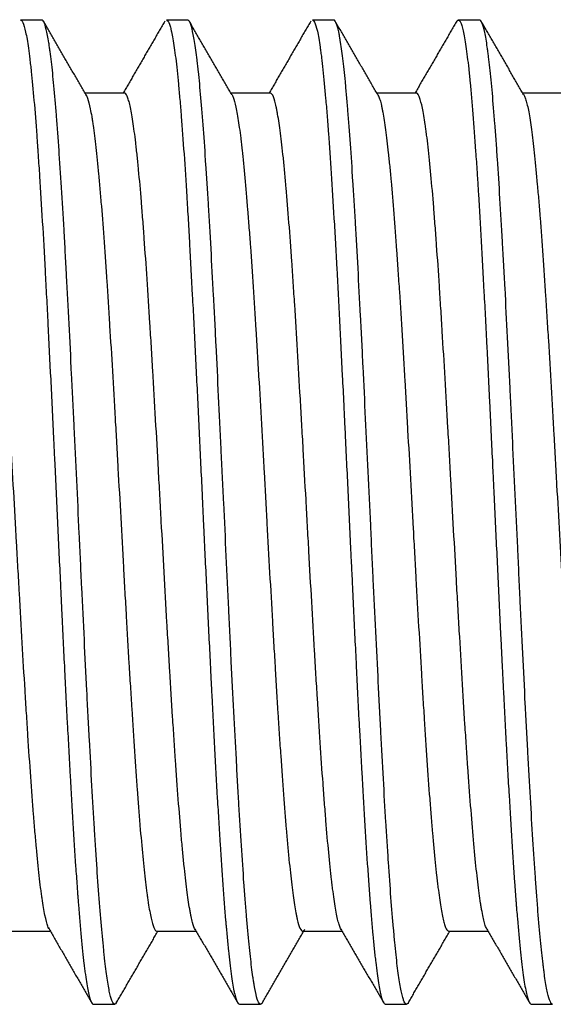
# Model space of a CAD drawing. Header units: millimetres. Extents: x 506 to 3445, y -268 to 1810.
# Tile 80 of 142: x 2395.39 to 2401.79, y 1216.52 to 1228.33. Entities that reach past the tile are written whole.
import ezdxf

# ---------------------------------------------------------------- set-up
doc = ezdxf.new("R2010")
doc.units = ezdxf.units.MM

msp = doc.modelspace()

# ---------------------------------------------------------------- linework, layer by layer
for p, q in [((2395.656, 1228.321), (2395.401, 1228.321)), ((2397.406, 1228.321), (2397.151, 1228.321)), ((2399.156, 1228.321), (2398.901, 1228.321)), ((2400.906, 1228.321), (2400.651, 1228.321)), ((2396.646, 1227.446), (2396.175, 1227.446)), ((2398.396, 1227.446), (2397.924, 1227.446)), ((2400.146, 1227.446), (2399.674, 1227.446)), ((2401.896, 1227.446), (2401.424, 1227.446)), ((2395.286, 1217.396), (2395.758, 1217.396)), ((2397.036, 1217.396), (2397.508, 1217.396)), ((2398.786, 1217.396), (2399.258, 1217.396)), ((2400.536, 1217.396), (2401.008, 1217.396)), ((2396.276, 1216.521), (2396.531, 1216.521)), ((2398.026, 1216.521), (2398.281, 1216.521)), ((2399.776, 1216.521), (2400.031, 1216.521)), ((2401.526, 1216.521), (2401.781, 1216.521))]:
    msp.add_line(p, q)
for points, knots in [([(2395.401, 1228.321), (2395.405, 1228.321), (2395.409, 1228.32), (2395.416, 1228.314), (2395.418, 1228.311), (2395.424, 1228.302), (2395.427, 1228.297), (2395.441, 1228.267), (2395.452, 1228.229), (2395.474, 1228.126), (2395.485, 1228.061), (2395.502, 1227.943), (2395.507, 1227.9), (2395.516, 1227.831), (2395.518, 1227.807), (2395.524, 1227.757), (2395.527, 1227.732), (2395.541, 1227.601), (2395.563, 1227.367), (2395.585, 1227.087), (2395.599, 1226.898), (2395.603, 1226.84), (2395.607, 1226.78), (2395.61, 1226.74), (2395.611, 1226.719), (2395.618, 1226.617), (2395.624, 1226.534), (2395.641, 1226.276), (2395.652, 1226.095), (2395.674, 1225.717), (2395.685, 1225.52), (2395.699, 1225.262), (2395.702, 1225.21), (2395.707, 1225.105), (2395.716, 1224.946), (2395.724, 1224.785), (2395.74, 1224.46), (2395.752, 1224.238), (2395.774, 1223.787), (2395.785, 1223.557), (2395.797, 1223.293), (2395.799, 1223.264), (2395.802, 1223.205), (2395.806, 1223.117), (2395.816, 1222.912), (2395.824, 1222.736), (2395.84, 1222.384), (2395.851, 1222.15), (2395.868, 1221.8), (2395.874, 1221.683), (2395.882, 1221.508), (2395.885, 1221.45), (2395.89, 1221.333), (2395.893, 1221.275), (2395.907, 1220.985), (2395.918, 1220.758), (2395.94, 1220.314), (2395.951, 1220.097), (2395.968, 1219.779), (2395.974, 1219.674), (2395.982, 1219.518), (2395.985, 1219.467), (2395.99, 1219.365), (2395.993, 1219.314), (2396.007, 1219.065), (2396.018, 1218.874), (2396.04, 1218.512), (2396.051, 1218.339), (2396.068, 1218.094), (2396.074, 1218.014), (2396.081, 1217.918), (2396.082, 1217.899), (2396.085, 1217.861), (2396.089, 1217.805), (2396.093, 1217.75), (2396.107, 1217.573), (2396.129, 1217.313), (2396.151, 1217.101), (2396.165, 1216.984), (2396.168, 1216.961), (2396.173, 1216.917), (2396.176, 1216.896), (2396.185, 1216.836), (2396.19, 1216.799), (2396.207, 1216.698), (2396.218, 1216.645), (2396.24, 1216.566), (2396.251, 1216.541), (2396.264, 1216.527), (2396.265, 1216.526), (2396.268, 1216.524), (2396.269, 1216.523), (2396.272, 1216.522), (2396.274, 1216.521), (2396.276, 1216.521)], [0, 0, 0, 0, 0.01325, 0.01325, 0.022769, 0.022769, 0.032287, 0.032287, 0.070362, 0.070362, 0.108437, 0.108437, 0.127475, 0.127475, 0.136993, 0.136993, 0.146512, 0.146512, 0.184587, 0.222662, 0.222662, 0.232181, 0.23694, 0.23694, 0.2417, 0.2417, 0.260737, 0.260737, 0.298812, 0.298812, 0.336887, 0.336887, 0.346406, 0.346406, 0.355924, 0.374962, 0.374962, 0.413037, 0.413037, 0.451112, 0.451112, 0.455871, 0.455871, 0.46063, 0.470149, 0.489187, 0.489187, 0.527262, 0.527262, 0.546299, 0.546299, 0.555818, 0.555818, 0.565337, 0.565337, 0.603412, 0.603412, 0.641486, 0.641486, 0.660524, 0.660524, 0.670043, 0.670043, 0.679561, 0.679561, 0.717636, 0.717636, 0.755711, 0.755711, 0.774749, 0.774749, 0.779508, 0.779508, 0.784267, 0.793786, 0.793786, 0.831861, 0.869936, 0.869936, 0.879455, 0.879455, 0.888974, 0.888974, 0.908011, 0.908011, 0.946086, 0.946086, 0.984161, 0.984161, 0.98892, 0.98892, 0.99368, 0.99368, 1, 1, 1, 1]), ([(2396.553, 1216.541), (2396.546, 1216.528), (2396.539, 1216.522), (2396.521, 1216.521), (2396.511, 1216.533), (2396.498, 1216.562), (2396.496, 1216.568), (2396.491, 1216.583), (2396.483, 1216.607), (2396.475, 1216.637), (2396.46, 1216.707), (2396.45, 1216.764), (2396.43, 1216.901), (2396.42, 1216.981), (2396.407, 1217.094), (2396.405, 1217.118), (2396.4, 1217.166), (2396.392, 1217.24), (2396.384, 1217.32), (2396.369, 1217.487), (2396.349, 1217.728), (2396.329, 1218.007), (2396.316, 1218.193), (2396.314, 1218.23), (2396.309, 1218.307), (2396.306, 1218.346), (2396.298, 1218.464), (2396.293, 1218.545), (2396.278, 1218.791), (2396.258, 1219.133), (2396.238, 1219.502), (2396.225, 1219.74), (2396.222, 1219.788), (2396.217, 1219.885), (2396.215, 1219.934), (2396.207, 1220.082), (2396.202, 1220.181), (2396.187, 1220.482), (2396.167, 1220.888), (2396.146, 1221.307), (2396.131, 1221.625), (2396.126, 1221.732), (2396.116, 1221.948), (2396.111, 1222.056), (2396.096, 1222.378), (2396.086, 1222.592), (2396.065, 1223.018), (2396.055, 1223.23), (2396.04, 1223.548), (2396.035, 1223.653), (2396.027, 1223.811), (2396.025, 1223.864), (2396.02, 1223.968), (2396.017, 1224.02), (2396.004, 1224.279), (2395.984, 1224.683), (2395.964, 1225.068), (2395.949, 1225.35), (2395.944, 1225.443), (2395.936, 1225.581), (2395.934, 1225.626), (2395.928, 1225.717), (2395.926, 1225.761), (2395.913, 1225.982), (2395.903, 1226.151), (2395.883, 1226.472), (2395.873, 1226.625), (2395.858, 1226.842), (2395.853, 1226.913), (2395.845, 1227.015), (2395.842, 1227.049), (2395.837, 1227.115), (2395.835, 1227.148), (2395.822, 1227.307), (2395.812, 1227.424), (2395.792, 1227.638), (2395.782, 1227.735), (2395.767, 1227.864), (2395.762, 1227.905), (2395.754, 1227.962), (2395.751, 1227.98), (2395.746, 1228.015), (2395.744, 1228.032), (2395.731, 1228.114), (2395.721, 1228.167), (2395.7, 1228.25), (2395.69, 1228.28), (2395.675, 1228.308), (2395.67, 1228.315), (2395.663, 1228.32), (2395.66, 1228.321), (2395.657, 1228.321), (2395.657, 1228.321), (2395.656, 1228.321)], [0, 0, 0, 0, 0.024654, 0.024654, 0.058521, 0.058521, 0.066987, 0.066987, 0.075454, 0.092387, 0.092387, 0.126253, 0.126253, 0.160119, 0.160119, 0.168586, 0.168586, 0.177052, 0.193985, 0.193985, 0.227851, 0.261717, 0.261717, 0.270184, 0.270184, 0.278651, 0.278651, 0.295584, 0.295584, 0.32945, 0.363316, 0.363316, 0.371782, 0.371782, 0.380249, 0.380249, 0.397182, 0.397182, 0.431048, 0.464914, 0.464914, 0.481847, 0.481847, 0.498781, 0.498781, 0.532647, 0.532647, 0.566513, 0.566513, 0.583446, 0.583446, 0.591913, 0.591913, 0.600379, 0.600379, 0.634245, 0.668111, 0.668111, 0.685044, 0.685044, 0.693511, 0.693511, 0.701978, 0.701978, 0.735844, 0.735844, 0.76971, 0.76971, 0.786643, 0.786643, 0.795109, 0.795109, 0.803576, 0.803576, 0.837442, 0.837442, 0.871308, 0.871308, 0.888241, 0.888241, 0.896708, 0.896708, 0.905174, 0.905174, 0.939041, 0.939041, 0.972907, 0.972907, 0.98984, 0.98984, 0.998306, 0.998306, 1, 1, 1, 1]), ([(2397.151, 1228.321), (2397.155, 1228.321), (2397.158, 1228.32), (2397.173, 1228.308), (2397.184, 1228.285), (2397.198, 1228.239), (2397.202, 1228.224), (2397.206, 1228.207), (2397.209, 1228.195), (2397.211, 1228.188), (2397.218, 1228.156), (2397.223, 1228.127), (2397.24, 1228.031), (2397.251, 1227.953), (2397.273, 1227.772), (2397.284, 1227.668), (2397.298, 1227.523), (2397.301, 1227.492), (2397.306, 1227.431), (2397.309, 1227.399), (2397.318, 1227.303), (2397.323, 1227.235), (2397.34, 1227.026), (2397.351, 1226.876), (2397.373, 1226.554), (2397.384, 1226.383), (2397.396, 1226.178), (2397.398, 1226.155), (2397.401, 1226.109), (2397.405, 1226.04), (2397.415, 1225.875), (2397.423, 1225.73), (2397.44, 1225.435), (2397.451, 1225.231), (2397.467, 1224.916), (2397.473, 1224.809), (2397.481, 1224.645), (2397.484, 1224.591), (2397.489, 1224.48), (2397.492, 1224.424), (2397.506, 1224.145), (2397.517, 1223.918), (2397.54, 1223.461), (2397.551, 1223.229), (2397.567, 1222.879), (2397.573, 1222.761), (2397.581, 1222.584), (2397.584, 1222.525), (2397.589, 1222.406), (2397.592, 1222.347), (2397.606, 1222.051), (2397.617, 1221.817), (2397.639, 1221.354), (2397.651, 1221.124), (2397.667, 1220.783), (2397.673, 1220.67), (2397.68, 1220.529), (2397.681, 1220.501), (2397.684, 1220.445), (2397.688, 1220.362), (2397.692, 1220.279), (2397.706, 1220.006), (2397.717, 1219.794), (2397.739, 1219.383), (2397.75, 1219.184), (2397.764, 1218.944), (2397.767, 1218.897), (2397.773, 1218.802), (2397.775, 1218.756), (2397.784, 1218.618), (2397.789, 1218.528), (2397.806, 1218.268), (2397.817, 1218.105), (2397.839, 1217.799), (2397.85, 1217.656), (2397.863, 1217.508), (2397.864, 1217.491), (2397.867, 1217.459), (2397.869, 1217.443), (2397.873, 1217.396), (2397.881, 1217.304), (2397.889, 1217.219), (2397.906, 1217.059), (2397.917, 1216.965), (2397.939, 1216.803), (2397.95, 1216.735), (2397.964, 1216.667), (2397.967, 1216.654), (2397.973, 1216.63), (2397.981, 1216.597), (2397.989, 1216.572), (2398.005, 1216.534), (2398.016, 1216.521), (2398.026, 1216.521)], [0, 0, 0, 0, 0.01218, 0.01218, 0.050243, 0.050243, 0.059759, 0.064517, 0.064517, 0.069275, 0.069275, 0.088307, 0.088307, 0.12637, 0.12637, 0.164433, 0.164433, 0.173949, 0.173949, 0.183465, 0.183465, 0.202497, 0.202497, 0.24056, 0.24056, 0.278623, 0.278623, 0.283381, 0.283381, 0.288139, 0.297655, 0.316687, 0.316687, 0.35475, 0.35475, 0.373782, 0.373782, 0.383297, 0.383297, 0.392813, 0.392813, 0.430877, 0.430877, 0.46894, 0.46894, 0.487971, 0.487971, 0.497487, 0.497487, 0.507003, 0.507003, 0.545066, 0.545066, 0.58313, 0.58313, 0.602161, 0.602161, 0.606919, 0.606919, 0.611677, 0.621193, 0.621193, 0.659256, 0.659256, 0.69732, 0.69732, 0.706836, 0.706836, 0.716351, 0.716351, 0.735383, 0.735383, 0.773446, 0.773446, 0.81151, 0.81151, 0.816268, 0.816268, 0.821026, 0.821026, 0.830541, 0.849573, 0.849573, 0.887636, 0.887636, 0.9257, 0.9257, 0.935215, 0.935215, 0.944731, 0.963763, 0.963763, 1, 1, 1, 1]), ([(2398.303, 1216.539), (2398.3, 1216.535), (2398.297, 1216.531), (2398.292, 1216.526), (2398.289, 1216.524), (2398.284, 1216.522), (2398.282, 1216.521), (2398.274, 1216.522), (2398.269, 1216.526), (2398.254, 1216.546), (2398.233, 1216.596), (2398.213, 1216.692), (2398.201, 1216.766), (2398.198, 1216.782), (2398.193, 1216.814), (2398.19, 1216.831), (2398.183, 1216.885), (2398.178, 1216.923), (2398.163, 1217.045), (2398.142, 1217.229), (2398.122, 1217.454), (2398.107, 1217.638), (2398.102, 1217.702), (2398.092, 1217.835), (2398.086, 1217.904), (2398.071, 1218.116), (2398.061, 1218.265), (2398.041, 1218.579), (2398.031, 1218.744), (2398.016, 1219.003), (2398.01, 1219.091), (2398.003, 1219.227), (2398, 1219.272), (2397.995, 1219.364), (2397.993, 1219.411), (2397.98, 1219.643), (2397.97, 1219.834), (2397.95, 1220.224), (2397.94, 1220.424), (2397.924, 1220.731), (2397.919, 1220.834), (2397.912, 1220.991), (2397.909, 1221.044), (2397.904, 1221.149), (2397.901, 1221.202), (2397.889, 1221.466), (2397.879, 1221.678), (2397.859, 1222.104), (2397.849, 1222.317), (2397.833, 1222.639), (2397.828, 1222.746), (2397.821, 1222.907), (2397.818, 1222.961), (2397.813, 1223.069), (2397.81, 1223.122), (2397.798, 1223.39), (2397.787, 1223.601), (2397.767, 1224.016), (2397.757, 1224.221), (2397.742, 1224.523), (2397.737, 1224.623), (2397.73, 1224.772), (2397.727, 1224.821), (2397.722, 1224.92), (2397.719, 1224.969), (2397.706, 1225.211), (2397.696, 1225.399), (2397.676, 1225.76), (2397.666, 1225.934), (2397.651, 1226.185), (2397.646, 1226.267), (2397.638, 1226.387), (2397.636, 1226.427), (2397.631, 1226.505), (2397.628, 1226.544), (2397.615, 1226.736), (2397.605, 1226.88), (2397.585, 1227.149), (2397.575, 1227.273), (2397.555, 1227.504), (2397.545, 1227.61), (2397.532, 1227.73), (2397.529, 1227.754), (2397.524, 1227.799), (2397.522, 1227.821), (2397.514, 1227.885), (2397.509, 1227.924), (2397.494, 1228.035), (2397.484, 1228.097), (2397.463, 1228.2), (2397.453, 1228.24), (2397.441, 1228.276), (2397.438, 1228.283), (2397.433, 1228.294), (2397.425, 1228.309), (2397.418, 1228.317), (2397.411, 1228.321), (2397.408, 1228.321), (2397.406, 1228.321)], [0, 0, 0, 0, 0.009493, 0.009493, 0.017969, 0.017969, 0.026444, 0.026444, 0.043396, 0.043396, 0.077299, 0.111201, 0.111201, 0.119677, 0.119677, 0.128153, 0.128153, 0.145104, 0.145104, 0.179007, 0.21291, 0.21291, 0.229862, 0.229862, 0.246813, 0.246813, 0.280716, 0.280716, 0.314619, 0.314619, 0.33157, 0.33157, 0.340046, 0.340046, 0.348522, 0.348522, 0.382425, 0.382425, 0.416328, 0.416328, 0.433279, 0.433279, 0.441755, 0.441755, 0.45023, 0.45023, 0.484133, 0.484133, 0.518036, 0.518036, 0.534988, 0.534988, 0.543463, 0.543463, 0.551939, 0.551939, 0.585842, 0.585842, 0.619745, 0.619745, 0.636696, 0.636696, 0.645172, 0.645172, 0.653648, 0.653648, 0.687551, 0.687551, 0.721454, 0.721454, 0.738405, 0.738405, 0.746881, 0.746881, 0.755356, 0.755356, 0.789259, 0.789259, 0.823162, 0.823162, 0.857065, 0.857065, 0.865541, 0.865541, 0.874017, 0.874017, 0.890968, 0.890968, 0.924871, 0.924871, 0.958774, 0.958774, 0.96725, 0.96725, 0.975725, 0.992677, 0.992677, 1, 1, 1, 1]), ([(2398.901, 1228.321), (2398.901, 1228.321), (2398.902, 1228.321), (2398.905, 1228.321), (2398.908, 1228.32), (2398.916, 1228.314), (2398.922, 1228.306), (2398.939, 1228.273), (2398.95, 1228.237), (2398.972, 1228.137), (2398.983, 1228.074), (2398.995, 1227.987), (2398.997, 1227.977), (2399, 1227.956), (2399.004, 1227.925), (2399.014, 1227.849), (2399.022, 1227.776), (2399.039, 1227.622), (2399.05, 1227.507), (2399.066, 1227.317), (2399.072, 1227.25), (2399.08, 1227.146), (2399.083, 1227.11), (2399.089, 1227.037), (2399.091, 1227), (2399.105, 1226.811), (2399.116, 1226.65), (2399.138, 1226.31), (2399.15, 1226.13), (2399.166, 1225.848), (2399.172, 1225.751), (2399.18, 1225.603), (2399.183, 1225.553), (2399.189, 1225.451), (2399.191, 1225.4), (2399.205, 1225.144), (2399.216, 1224.933), (2399.238, 1224.502), (2399.249, 1224.281), (2399.266, 1223.942), (2399.272, 1223.828), (2399.279, 1223.683), (2399.28, 1223.654), (2399.283, 1223.596), (2399.287, 1223.509), (2399.291, 1223.422), (2399.305, 1223.131), (2399.316, 1222.897), (2399.338, 1222.43), (2399.349, 1222.195), (2399.363, 1221.901), (2399.366, 1221.842), (2399.372, 1221.724), (2399.375, 1221.665), (2399.383, 1221.49), (2399.389, 1221.373), (2399.405, 1221.027), (2399.416, 1220.801), (2399.438, 1220.356), (2399.449, 1220.138), (2399.462, 1219.896), (2399.463, 1219.87), (2399.466, 1219.816), (2399.467, 1219.79), (2399.472, 1219.71), (2399.48, 1219.553), (2399.488, 1219.401), (2399.505, 1219.102), (2399.516, 1218.911), (2399.538, 1218.545), (2399.549, 1218.371), (2399.563, 1218.163), (2399.566, 1218.122), (2399.572, 1218.042), (2399.58, 1217.924), (2399.588, 1217.813), (2399.605, 1217.599), (2399.616, 1217.467), (2399.633, 1217.288), (2399.638, 1217.231), (2399.646, 1217.15), (2399.649, 1217.123), (2399.655, 1217.072), (2399.658, 1217.048), (2399.672, 1216.928), (2399.683, 1216.846), (2399.705, 1216.71), (2399.716, 1216.655), (2399.733, 1216.593), (2399.738, 1216.576), (2399.745, 1216.558), (2399.746, 1216.555), (2399.749, 1216.549), (2399.751, 1216.546), (2399.755, 1216.539), (2399.758, 1216.534), (2399.766, 1216.525), (2399.771, 1216.521), (2399.776, 1216.521)], [0, 0, 0, 0, 0.001599, 0.001599, 0.011118, 0.011118, 0.030155, 0.030155, 0.06823, 0.06823, 0.106305, 0.106305, 0.111065, 0.111065, 0.115824, 0.125343, 0.14438, 0.14438, 0.182455, 0.182455, 0.201493, 0.201493, 0.211011, 0.211011, 0.22053, 0.22053, 0.258605, 0.258605, 0.29668, 0.29668, 0.315717, 0.315717, 0.325236, 0.325236, 0.334755, 0.334755, 0.37283, 0.37283, 0.410905, 0.410905, 0.429942, 0.429942, 0.434702, 0.434702, 0.439461, 0.44898, 0.44898, 0.487055, 0.487055, 0.525129, 0.525129, 0.534648, 0.534648, 0.544167, 0.544167, 0.563204, 0.563204, 0.601279, 0.601279, 0.639354, 0.639354, 0.644114, 0.644114, 0.648873, 0.648873, 0.658392, 0.677429, 0.677429, 0.715504, 0.715504, 0.753579, 0.753579, 0.763098, 0.763098, 0.772617, 0.791654, 0.791654, 0.829729, 0.829729, 0.848766, 0.848766, 0.858285, 0.858285, 0.867804, 0.867804, 0.905879, 0.905879, 0.943954, 0.943954, 0.962991, 0.962991, 0.967751, 0.967751, 0.97251, 0.97251, 0.982029, 0.982029, 1, 1, 1, 1]), ([(2400.053, 1216.54), (2400.044, 1216.525), (2400.036, 1216.519), (2400.017, 1216.526), (2400.006, 1216.541), (2399.991, 1216.581), (2399.986, 1216.597), (2399.978, 1216.626), (2399.976, 1216.636), (2399.971, 1216.659), (2399.968, 1216.67), (2399.956, 1216.733), (2399.946, 1216.794), (2399.925, 1216.938), (2399.915, 1217.021), (2399.9, 1217.161), (2399.895, 1217.211), (2399.887, 1217.289), (2399.885, 1217.316), (2399.88, 1217.371), (2399.877, 1217.399), (2399.864, 1217.543), (2399.854, 1217.667), (2399.834, 1217.933), (2399.824, 1218.074), (2399.809, 1218.3), (2399.804, 1218.378), (2399.796, 1218.498), (2399.794, 1218.538), (2399.789, 1218.62), (2399.786, 1218.662), (2399.773, 1218.871), (2399.763, 1219.045), (2399.743, 1219.404), (2399.733, 1219.59), (2399.718, 1219.877), (2399.713, 1219.974), (2399.705, 1220.123), (2399.703, 1220.172), (2399.697, 1220.273), (2399.695, 1220.323), (2399.682, 1220.577), (2399.672, 1220.782), (2399.652, 1221.197), (2399.642, 1221.406), (2399.627, 1221.724), (2399.621, 1221.831), (2399.611, 1222.045), (2399.606, 1222.153), (2399.591, 1222.478), (2399.581, 1222.693), (2399.561, 1223.119), (2399.55, 1223.331), (2399.53, 1223.751), (2399.52, 1223.959), (2399.507, 1224.218), (2399.505, 1224.269), (2399.5, 1224.371), (2399.492, 1224.524), (2399.485, 1224.673), (2399.469, 1224.968), (2399.459, 1225.159), (2399.439, 1225.53), (2399.429, 1225.71), (2399.416, 1225.929), (2399.414, 1225.972), (2399.409, 1226.058), (2399.401, 1226.185), (2399.393, 1226.307), (2399.378, 1226.545), (2399.368, 1226.696), (2399.348, 1226.979), (2399.338, 1227.112), (2399.325, 1227.268), (2399.322, 1227.299), (2399.317, 1227.359), (2399.315, 1227.388), (2399.307, 1227.474), (2399.302, 1227.529), (2399.287, 1227.685), (2399.277, 1227.778), (2399.257, 1227.944), (2399.247, 1228.016), (2399.234, 1228.093), (2399.231, 1228.107), (2399.226, 1228.135), (2399.224, 1228.149), (2399.216, 1228.186), (2399.211, 1228.208), (2399.196, 1228.265), (2399.186, 1228.292), (2399.169, 1228.317), (2399.163, 1228.322), (2399.156, 1228.321)], [0, 0, 0, 0, 0.029802, 0.029802, 0.063668, 0.063668, 0.080602, 0.080602, 0.089068, 0.089068, 0.097535, 0.097535, 0.131401, 0.131401, 0.165267, 0.165267, 0.1822, 0.1822, 0.190667, 0.190667, 0.199133, 0.199133, 0.232999, 0.232999, 0.266865, 0.266865, 0.283799, 0.283799, 0.292265, 0.292265, 0.300732, 0.300732, 0.334598, 0.334598, 0.368464, 0.368464, 0.385397, 0.385397, 0.393864, 0.393864, 0.40233, 0.40233, 0.436196, 0.436196, 0.470062, 0.470062, 0.486996, 0.486996, 0.503929, 0.503929, 0.537795, 0.537795, 0.571661, 0.571661, 0.605527, 0.605527, 0.613994, 0.613994, 0.62246, 0.639393, 0.639393, 0.673259, 0.673259, 0.707126, 0.707126, 0.715592, 0.715592, 0.724059, 0.740992, 0.740992, 0.774858, 0.774858, 0.808724, 0.808724, 0.817191, 0.817191, 0.825657, 0.825657, 0.84259, 0.84259, 0.876456, 0.876456, 0.910323, 0.910323, 0.918789, 0.918789, 0.927256, 0.927256, 0.944189, 0.944189, 0.978055, 0.978055, 1, 1, 1, 1]), ([(2400.629, 1228.303), (2400.639, 1228.32), (2400.649, 1228.325), (2400.665, 1228.315), (2400.671, 1228.308), (2400.679, 1228.292), (2400.682, 1228.286), (2400.688, 1228.272), (2400.69, 1228.264), (2400.704, 1228.219), (2400.716, 1228.17), (2400.738, 1228.045), (2400.748, 1227.969), (2400.765, 1227.835), (2400.771, 1227.787), (2400.779, 1227.71), (2400.782, 1227.683), (2400.788, 1227.629), (2400.79, 1227.601), (2400.804, 1227.456), (2400.815, 1227.33), (2400.838, 1227.054), (2400.848, 1226.905), (2400.865, 1226.665), (2400.871, 1226.582), (2400.878, 1226.475), (2400.879, 1226.453), (2400.882, 1226.41), (2400.886, 1226.344), (2400.89, 1226.278), (2400.904, 1226.053), (2400.927, 1225.677), (2400.948, 1225.271), (2400.962, 1225.007), (2400.965, 1224.954), (2400.971, 1224.846), (2400.973, 1224.792), (2400.982, 1224.629), (2400.987, 1224.519), (2401.004, 1224.187), (2401.015, 1223.962), (2401.037, 1223.505), (2401.048, 1223.273), (2401.061, 1223.009), (2401.062, 1222.979), (2401.065, 1222.92), (2401.067, 1222.89), (2401.071, 1222.802), (2401.079, 1222.625), (2401.087, 1222.448), (2401.104, 1222.096), (2401.115, 1221.862), (2401.137, 1221.398), (2401.148, 1221.167), (2401.162, 1220.88), (2401.165, 1220.823), (2401.171, 1220.709), (2401.179, 1220.54), (2401.187, 1220.374), (2401.204, 1220.047), (2401.215, 1219.834), (2401.232, 1219.524), (2401.237, 1219.423), (2401.246, 1219.272), (2401.248, 1219.222), (2401.254, 1219.123), (2401.257, 1219.074), (2401.271, 1218.832), (2401.282, 1218.648), (2401.304, 1218.3), (2401.315, 1218.136), (2401.332, 1217.903), (2401.337, 1217.829), (2401.344, 1217.738), (2401.346, 1217.72), (2401.348, 1217.684), (2401.35, 1217.667), (2401.354, 1217.615), (2401.357, 1217.58), (2401.371, 1217.414), (2401.382, 1217.294), (2401.404, 1217.078), (2401.415, 1216.982), (2401.431, 1216.858), (2401.437, 1216.82), (2401.448, 1216.75), (2401.454, 1216.718), (2401.471, 1216.634), (2401.493, 1216.55), (2401.515, 1216.522), (2401.526, 1216.521), (2401.526, 1216.521), (2401.526, 1216.521)], [0, 0, 0, 0, 0.034452, 0.034452, 0.053014, 0.053014, 0.062296, 0.062296, 0.071577, 0.071577, 0.108702, 0.108702, 0.145827, 0.145827, 0.16439, 0.16439, 0.173671, 0.173671, 0.182952, 0.182952, 0.220077, 0.220077, 0.257202, 0.257202, 0.275765, 0.275765, 0.280405, 0.280405, 0.285046, 0.294327, 0.294327, 0.331452, 0.368577, 0.368577, 0.377859, 0.377859, 0.38714, 0.38714, 0.405702, 0.405702, 0.442827, 0.442827, 0.479952, 0.479952, 0.484593, 0.484593, 0.489234, 0.489234, 0.498515, 0.517077, 0.517077, 0.554202, 0.554202, 0.591327, 0.591327, 0.600609, 0.600609, 0.60989, 0.628453, 0.628453, 0.665578, 0.665578, 0.68414, 0.68414, 0.693421, 0.693421, 0.702703, 0.702703, 0.739828, 0.739828, 0.776953, 0.776953, 0.795515, 0.795515, 0.800156, 0.800156, 0.804796, 0.804796, 0.814078, 0.814078, 0.851203, 0.851203, 0.888328, 0.888328, 0.90689, 0.90689, 0.925453, 0.925453, 0.962578, 0.999703, 0.999703, 1, 1, 1, 1]), ([(2401.781, 1216.521), (2401.779, 1216.522), (2401.777, 1216.522), (2401.772, 1216.525), (2401.769, 1216.527), (2401.764, 1216.532), (2401.762, 1216.536), (2401.749, 1216.557), (2401.739, 1216.586), (2401.718, 1216.666), (2401.708, 1216.717), (2401.693, 1216.811), (2401.688, 1216.845), (2401.681, 1216.901), (2401.678, 1216.92), (2401.673, 1216.96), (2401.671, 1216.981), (2401.658, 1217.088), (2401.648, 1217.183), (2401.627, 1217.394), (2401.617, 1217.509), (2401.602, 1217.697), (2401.597, 1217.762), (2401.587, 1217.897), (2401.582, 1217.967), (2401.567, 1218.185), (2401.556, 1218.337), (2401.536, 1218.657), (2401.526, 1218.824), (2401.506, 1219.172), (2401.496, 1219.353), (2401.483, 1219.589), (2401.48, 1219.637), (2401.475, 1219.733), (2401.468, 1219.877), (2401.46, 1220.024), (2401.445, 1220.319), (2401.435, 1220.52), (2401.415, 1220.93), (2401.404, 1221.138), (2401.392, 1221.404), (2401.389, 1221.457), (2401.384, 1221.564), (2401.377, 1221.724), (2401.369, 1221.885), (2401.354, 1222.205), (2401.344, 1222.419), (2401.324, 1222.846), (2401.313, 1223.059), (2401.301, 1223.326), (2401.298, 1223.38), (2401.293, 1223.486), (2401.29, 1223.539), (2401.283, 1223.698), (2401.278, 1223.803), (2401.263, 1224.114), (2401.253, 1224.318), (2401.232, 1224.717), (2401.222, 1224.913), (2401.21, 1225.153), (2401.207, 1225.2), (2401.202, 1225.295), (2401.199, 1225.343), (2401.192, 1225.483), (2401.186, 1225.574), (2401.171, 1225.843), (2401.161, 1226.015), (2401.141, 1226.344), (2401.131, 1226.502), (2401.118, 1226.689), (2401.116, 1226.726), (2401.111, 1226.799), (2401.108, 1226.835), (2401.101, 1226.942), (2401.095, 1227.011), (2401.08, 1227.209), (2401.06, 1227.453), (2401.04, 1227.657), (2401.025, 1227.796), (2401.02, 1227.839), (2401.012, 1227.901), (2401.009, 1227.921), (2401.004, 1227.959), (2401.002, 1227.977), (2400.989, 1228.066), (2400.969, 1228.184), (2400.949, 1228.256), (2400.933, 1228.294), (2400.928, 1228.304), (2400.921, 1228.314), (2400.918, 1228.316), (2400.913, 1228.32), (2400.911, 1228.321), (2400.907, 1228.321), (2400.907, 1228.321), (2400.906, 1228.321)], [0, 0, 0, 0, 0.007368, 0.007368, 0.016055, 0.016055, 0.024743, 0.024743, 0.059494, 0.059494, 0.094246, 0.094246, 0.111621, 0.111621, 0.120309, 0.120309, 0.128997, 0.128997, 0.163748, 0.163748, 0.198499, 0.198499, 0.215875, 0.215875, 0.23325, 0.23325, 0.268001, 0.268001, 0.302753, 0.302753, 0.337504, 0.337504, 0.346192, 0.346192, 0.354879, 0.372255, 0.372255, 0.407006, 0.407006, 0.441757, 0.441757, 0.450445, 0.450445, 0.459133, 0.476508, 0.476508, 0.51126, 0.51126, 0.546011, 0.546011, 0.554699, 0.554699, 0.563386, 0.563386, 0.580762, 0.580762, 0.615513, 0.615513, 0.650264, 0.650264, 0.658952, 0.658952, 0.66764, 0.66764, 0.685015, 0.685015, 0.719767, 0.719767, 0.754518, 0.754518, 0.763206, 0.763206, 0.771893, 0.771893, 0.789269, 0.789269, 0.82402, 0.858771, 0.858771, 0.876147, 0.876147, 0.884835, 0.884835, 0.893522, 0.893522, 0.928274, 0.963025, 0.963025, 0.9804, 0.9804, 0.989088, 0.989088, 0.997776, 0.997776, 1, 1, 1, 1]), ([(2395.74, 1217.427), (2395.736, 1217.436), (2395.732, 1217.445), (2395.717, 1217.488), (2395.706, 1217.531), (2395.683, 1217.642), (2395.671, 1217.71), (2395.657, 1217.81), (2395.654, 1217.83), (2395.649, 1217.873), (2395.646, 1217.895), (2395.637, 1217.964), (2395.632, 1218.012), (2395.615, 1218.164), (2395.603, 1218.276), (2395.586, 1218.459), (2395.578, 1218.555), (2395.569, 1218.657), (2395.564, 1218.726), (2395.561, 1218.761), (2395.546, 1218.939), (2395.535, 1219.09), (2395.513, 1219.406), (2395.501, 1219.572), (2395.484, 1219.831), (2395.479, 1219.92), (2395.47, 1220.055), (2395.467, 1220.101), (2395.461, 1220.193), (2395.459, 1220.239), (2395.444, 1220.471), (2395.433, 1220.661), (2395.411, 1221.048), (2395.399, 1221.246), (2395.385, 1221.497), (2395.382, 1221.548), (2395.377, 1221.65), (2395.374, 1221.701), (2395.365, 1221.854), (2395.359, 1221.956), (2395.342, 1222.262), (2395.331, 1222.466), (2395.308, 1222.873), (2395.297, 1223.077), (2395.283, 1223.33), (2395.28, 1223.381), (2395.274, 1223.482), (2395.272, 1223.532), (2395.263, 1223.682), (2395.257, 1223.781), (2395.24, 1224.074), (2395.229, 1224.265), (2395.212, 1224.545), (2395.203, 1224.683), (2395.195, 1224.819), (2395.189, 1224.909), (2395.186, 1224.954), (2395.172, 1225.175), (2395.161, 1225.344), (2395.138, 1225.666), (2395.127, 1225.819), (2395.11, 1226.037), (2395.104, 1226.107), (2395.096, 1226.21), (2395.093, 1226.244), (2395.087, 1226.31), (2395.084, 1226.342), (2395.07, 1226.501), (2395.048, 1226.733), (2395.025, 1226.922), (2395.011, 1227.027), (2395.008, 1227.048), (2395.002, 1227.087), (2394.999, 1227.106), (2394.991, 1227.16), (2394.985, 1227.194), (2394.968, 1227.284), (2394.957, 1227.332), (2394.934, 1227.404), (2394.923, 1227.428), (2394.908, 1227.442), (2394.906, 1227.444), (2394.9, 1227.446), (2394.898, 1227.446), (2394.896, 1227.446)], [0, 0, 0, 0, 0.014198, 0.014198, 0.054534, 0.054534, 0.094869, 0.094869, 0.104953, 0.104953, 0.115037, 0.115037, 0.135205, 0.135205, 0.17554, 0.17554, 0.195708, 0.205792, 0.205792, 0.215876, 0.215876, 0.256211, 0.256211, 0.296547, 0.296547, 0.316715, 0.316715, 0.326799, 0.326799, 0.336883, 0.336883, 0.377218, 0.377218, 0.417554, 0.417554, 0.427638, 0.427638, 0.437722, 0.437722, 0.457889, 0.457889, 0.498225, 0.498225, 0.538561, 0.538561, 0.548645, 0.548645, 0.558728, 0.558728, 0.578896, 0.578896, 0.619232, 0.619232, 0.6394, 0.649483, 0.649483, 0.659567, 0.659567, 0.699903, 0.699903, 0.740239, 0.740239, 0.760406, 0.760406, 0.77049, 0.77049, 0.780574, 0.780574, 0.82091, 0.861245, 0.861245, 0.871329, 0.871329, 0.881413, 0.881413, 0.901581, 0.901581, 0.941917, 0.941917, 0.982252, 0.982252, 0.992336, 0.992336, 1, 1, 1, 1]), ([(2396.188, 1227.423), (2396.194, 1227.413), (2396.2, 1227.4), (2396.216, 1227.352), (2396.227, 1227.309), (2396.244, 1227.228), (2396.249, 1227.198), (2396.258, 1227.148), (2396.261, 1227.131), (2396.266, 1227.095), (2396.269, 1227.076), (2396.283, 1226.98), (2396.305, 1226.805), (2396.327, 1226.589), (2396.343, 1226.413), (2396.349, 1226.351), (2396.357, 1226.255), (2396.36, 1226.222), (2396.365, 1226.156), (2396.368, 1226.123), (2396.382, 1225.952), (2396.393, 1225.808), (2396.415, 1225.505), (2396.426, 1225.346), (2396.44, 1225.138), (2396.442, 1225.095), (2396.448, 1225.01), (2396.451, 1224.967), (2396.459, 1224.836), (2396.465, 1224.748), (2396.481, 1224.481), (2396.492, 1224.299), (2396.514, 1223.926), (2396.525, 1223.735), (2396.539, 1223.491), (2396.542, 1223.442), (2396.547, 1223.344), (2396.55, 1223.294), (2396.558, 1223.146), (2396.564, 1223.048), (2396.581, 1222.751), (2396.592, 1222.553), (2396.614, 1222.157), (2396.624, 1221.959), (2396.638, 1221.71), (2396.641, 1221.66), (2396.647, 1221.562), (2396.649, 1221.512), (2396.658, 1221.365), (2396.663, 1221.268), (2396.68, 1220.98), (2396.691, 1220.792), (2396.707, 1220.514), (2396.713, 1220.423), (2396.721, 1220.287), (2396.724, 1220.241), (2396.729, 1220.152), (2396.732, 1220.107), (2396.746, 1219.885), (2396.757, 1219.716), (2396.779, 1219.39), (2396.79, 1219.234), (2396.807, 1219.012), (2396.815, 1218.903), (2396.823, 1218.798), (2396.829, 1218.729), (2396.831, 1218.696), (2396.845, 1218.53), (2396.856, 1218.407), (2396.878, 1218.181), (2396.889, 1218.078), (2396.906, 1217.938), (2396.911, 1217.893), (2396.92, 1217.831), (2396.922, 1217.811), (2396.928, 1217.772), (2396.931, 1217.753), (2396.945, 1217.663), (2396.966, 1217.542), (2396.988, 1217.467), (2397.002, 1217.434), (2397.005, 1217.428), (2397.011, 1217.418), (2397.013, 1217.413), (2397.022, 1217.402), (2397.027, 1217.398), (2397.034, 1217.397), (2397.035, 1217.396), (2397.037, 1217.396)], [0, 0, 0, 0, 0.020593, 0.020593, 0.059595, 0.059595, 0.079095, 0.079095, 0.088846, 0.088846, 0.098596, 0.098596, 0.137598, 0.176599, 0.176599, 0.1961, 0.1961, 0.20585, 0.20585, 0.215601, 0.215601, 0.254602, 0.254602, 0.293604, 0.293604, 0.303354, 0.303354, 0.313105, 0.313105, 0.332606, 0.332606, 0.371607, 0.371607, 0.410609, 0.410609, 0.420359, 0.420359, 0.430109, 0.430109, 0.44961, 0.44961, 0.488612, 0.488612, 0.527613, 0.527613, 0.537364, 0.537364, 0.547114, 0.547114, 0.566615, 0.566615, 0.605617, 0.605617, 0.625117, 0.625117, 0.634868, 0.634868, 0.644618, 0.644618, 0.68362, 0.68362, 0.722621, 0.722621, 0.742122, 0.751872, 0.751872, 0.761623, 0.761623, 0.800624, 0.800624, 0.839626, 0.839626, 0.859127, 0.859127, 0.868877, 0.868877, 0.878627, 0.878627, 0.917629, 0.956631, 0.956631, 0.966381, 0.966381, 0.976131, 0.976131, 0.995632, 0.995632, 1, 1, 1, 1]), ([(2397.497, 1217.415), (2397.486, 1217.432), (2397.475, 1217.461), (2397.458, 1217.522), (2397.453, 1217.546), (2397.444, 1217.587), (2397.441, 1217.601), (2397.436, 1217.631), (2397.433, 1217.647), (2397.418, 1217.729), (2397.407, 1217.806), (2397.385, 1217.983), (2397.373, 1218.083), (2397.359, 1218.222), (2397.356, 1218.25), (2397.351, 1218.309), (2397.348, 1218.339), (2397.339, 1218.43), (2397.333, 1218.493), (2397.316, 1218.689), (2397.305, 1218.829), (2397.282, 1219.126), (2397.271, 1219.283), (2397.257, 1219.491), (2397.254, 1219.533), (2397.248, 1219.618), (2397.246, 1219.661), (2397.237, 1219.79), (2397.231, 1219.878), (2397.214, 1220.145), (2397.203, 1220.328), (2397.186, 1220.612), (2397.178, 1220.755), (2397.169, 1220.902), (2397.163, 1221.001), (2397.16, 1221.051), (2397.146, 1221.299), (2397.135, 1221.499), (2397.112, 1221.903), (2397.101, 1222.106), (2397.084, 1222.413), (2397.078, 1222.515), (2397.07, 1222.67), (2397.067, 1222.722), (2397.061, 1222.824), (2397.058, 1222.876), (2397.044, 1223.131), (2397.022, 1223.534), (2396.999, 1223.926), (2396.985, 1224.167), (2396.982, 1224.215), (2396.976, 1224.311), (2396.973, 1224.359), (2396.965, 1224.501), (2396.959, 1224.594), (2396.942, 1224.868), (2396.931, 1225.044), (2396.908, 1225.383), (2396.897, 1225.546), (2396.882, 1225.741), (2396.88, 1225.78), (2396.874, 1225.855), (2396.871, 1225.893), (2396.862, 1226.003), (2396.857, 1226.074), (2396.84, 1226.28), (2396.829, 1226.407), (2396.812, 1226.584), (2396.803, 1226.669), (2396.795, 1226.748), (2396.789, 1226.799), (2396.786, 1226.824), (2396.772, 1226.946), (2396.76, 1227.032), (2396.738, 1227.179), (2396.727, 1227.242), (2396.71, 1227.317), (2396.704, 1227.339), (2396.695, 1227.368), (2396.693, 1227.377), (2396.687, 1227.393), (2396.684, 1227.4), (2396.67, 1227.433), (2396.658, 1227.446), (2396.647, 1227.446), (2396.646, 1227.446), (2396.646, 1227.446)], [0, 0, 0, 0, 0.03872, 0.03872, 0.05872, 0.05872, 0.06872, 0.06872, 0.07872, 0.07872, 0.11872, 0.11872, 0.15872, 0.15872, 0.16872, 0.16872, 0.17872, 0.17872, 0.19872, 0.19872, 0.23872, 0.23872, 0.27872, 0.27872, 0.28872, 0.28872, 0.29872, 0.29872, 0.31872, 0.31872, 0.35872, 0.35872, 0.37872, 0.38872, 0.38872, 0.39872, 0.39872, 0.43872, 0.43872, 0.47872, 0.47872, 0.49872, 0.49872, 0.50872, 0.50872, 0.51872, 0.51872, 0.55872, 0.59872, 0.59872, 0.60872, 0.60872, 0.61872, 0.61872, 0.63872, 0.63872, 0.67872, 0.67872, 0.71872, 0.71872, 0.72872, 0.72872, 0.73872, 0.73872, 0.75872, 0.75872, 0.79872, 0.79872, 0.81872, 0.82872, 0.82872, 0.838721, 0.838721, 0.878721, 0.878721, 0.918721, 0.918721, 0.938721, 0.938721, 0.948721, 0.948721, 0.958721, 0.958721, 0.998721, 0.998721, 1, 1, 1, 1]), ([(2397.933, 1227.431), (2397.936, 1227.426), (2397.942, 1227.416), (2397.948, 1227.403), (2397.954, 1227.389), (2397.956, 1227.381), (2397.97, 1227.338), (2397.981, 1227.292), (2398.003, 1227.179), (2398.014, 1227.111), (2398.031, 1226.992), (2398.039, 1226.929), (2398.047, 1226.859), (2398.053, 1226.811), (2398.056, 1226.786), (2398.069, 1226.66), (2398.08, 1226.55), (2398.102, 1226.311), (2398.114, 1226.182), (2398.13, 1225.975), (2398.136, 1225.904), (2398.144, 1225.794), (2398.147, 1225.756), (2398.152, 1225.681), (2398.155, 1225.642), (2398.169, 1225.449), (2398.191, 1225.128), (2398.213, 1224.781), (2398.227, 1224.557), (2398.229, 1224.512), (2398.235, 1224.42), (2398.238, 1224.374), (2398.246, 1224.235), (2398.252, 1224.141), (2398.268, 1223.859), (2398.279, 1223.667), (2398.301, 1223.28), (2398.312, 1223.084), (2398.326, 1222.835), (2398.329, 1222.785), (2398.334, 1222.685), (2398.337, 1222.635), (2398.345, 1222.485), (2398.351, 1222.385), (2398.367, 1222.087), (2398.378, 1221.89), (2398.4, 1221.498), (2398.411, 1221.303), (2398.425, 1221.061), (2398.428, 1221.013), (2398.433, 1220.917), (2398.436, 1220.869), (2398.445, 1220.727), (2398.45, 1220.634), (2398.467, 1220.358), (2398.478, 1220.179), (2398.494, 1219.918), (2398.502, 1219.789), (2398.51, 1219.664), (2398.516, 1219.581), (2398.519, 1219.54), (2398.533, 1219.335), (2398.544, 1219.181), (2398.566, 1218.888), (2398.577, 1218.75), (2398.593, 1218.555), (2398.601, 1218.461), (2398.61, 1218.371), (2398.615, 1218.313), (2398.618, 1218.284), (2398.632, 1218.144), (2398.643, 1218.043), (2398.665, 1217.862), (2398.676, 1217.782), (2398.693, 1217.678), (2398.698, 1217.646), (2398.706, 1217.602), (2398.709, 1217.588), (2398.715, 1217.561), (2398.717, 1217.549), (2398.731, 1217.49), (2398.753, 1217.42), (2398.775, 1217.396), (2398.786, 1217.396)], [0, 0, 0, 0, 0.010708, 0.020407, 0.020407, 0.030106, 0.030106, 0.068902, 0.068902, 0.107697, 0.107697, 0.127095, 0.136794, 0.136794, 0.146493, 0.146493, 0.185289, 0.185289, 0.224085, 0.224085, 0.243483, 0.243483, 0.253181, 0.253181, 0.26288, 0.26288, 0.301676, 0.340472, 0.340472, 0.350171, 0.350171, 0.35987, 0.35987, 0.379268, 0.379268, 0.418063, 0.418063, 0.456859, 0.456859, 0.466558, 0.466558, 0.476257, 0.476257, 0.495655, 0.495655, 0.534451, 0.534451, 0.573247, 0.573247, 0.582945, 0.582945, 0.592644, 0.592644, 0.612042, 0.612042, 0.650838, 0.650838, 0.670236, 0.679935, 0.679935, 0.689634, 0.689634, 0.72843, 0.72843, 0.767225, 0.767225, 0.786623, 0.796322, 0.796322, 0.806021, 0.806021, 0.844817, 0.844817, 0.883613, 0.883613, 0.903011, 0.903011, 0.91271, 0.91271, 0.922408, 0.922408, 0.961204, 1, 1, 1, 1]), ([(2399.247, 1217.415), (2399.243, 1217.422), (2399.238, 1217.431), (2399.228, 1217.455), (2399.223, 1217.472), (2399.211, 1217.511), (2399.205, 1217.534), (2399.188, 1217.612), (2399.177, 1217.675), (2399.16, 1217.788), (2399.152, 1217.849), (2399.143, 1217.917), (2399.137, 1217.963), (2399.135, 1217.988), (2399.12, 1218.111), (2399.109, 1218.22), (2399.086, 1218.457), (2399.075, 1218.586), (2399.058, 1218.794), (2399.052, 1218.866), (2399.044, 1218.978), (2399.041, 1219.015), (2399.035, 1219.092), (2399.032, 1219.13), (2399.018, 1219.326), (2398.996, 1219.652), (2398.973, 1220.007), (2398.959, 1220.237), (2398.956, 1220.283), (2398.95, 1220.377), (2398.947, 1220.424), (2398.939, 1220.567), (2398.933, 1220.662), (2398.916, 1220.952), (2398.905, 1221.148), (2398.882, 1221.546), (2398.871, 1221.748), (2398.857, 1222.005), (2398.854, 1222.057), (2398.848, 1222.159), (2398.845, 1222.211), (2398.837, 1222.364), (2398.831, 1222.467), (2398.814, 1222.773), (2398.803, 1222.976), (2398.786, 1223.278), (2398.777, 1223.429), (2398.769, 1223.58), (2398.763, 1223.68), (2398.76, 1223.73), (2398.746, 1223.978), (2398.734, 1224.171), (2398.712, 1224.547), (2398.701, 1224.73), (2398.684, 1224.997), (2398.678, 1225.084), (2398.67, 1225.214), (2398.667, 1225.257), (2398.661, 1225.341), (2398.658, 1225.383), (2398.644, 1225.588), (2398.632, 1225.744), (2398.61, 1226.039), (2398.599, 1226.178), (2398.584, 1226.34), (2398.582, 1226.372), (2398.576, 1226.435), (2398.573, 1226.466), (2398.564, 1226.557), (2398.559, 1226.614), (2398.542, 1226.778), (2398.53, 1226.876), (2398.508, 1227.051), (2398.496, 1227.127), (2398.482, 1227.208), (2398.479, 1227.223), (2398.474, 1227.253), (2398.471, 1227.267), (2398.462, 1227.306), (2398.457, 1227.329), (2398.44, 1227.389), (2398.428, 1227.417), (2398.411, 1227.44), (2398.406, 1227.444), (2398.399, 1227.446), (2398.397, 1227.446), (2398.396, 1227.446)], [0, 0, 0, 0, 0.015355, 0.015355, 0.035349, 0.035349, 0.055342, 0.055342, 0.095329, 0.095329, 0.115323, 0.12532, 0.12532, 0.135317, 0.135317, 0.175304, 0.175304, 0.215291, 0.215291, 0.235285, 0.235285, 0.245281, 0.245281, 0.255278, 0.255278, 0.295265, 0.335253, 0.335253, 0.345249, 0.345249, 0.355246, 0.355246, 0.37524, 0.37524, 0.415227, 0.415227, 0.455214, 0.455214, 0.465211, 0.465211, 0.475208, 0.475208, 0.495201, 0.495201, 0.535188, 0.535188, 0.555182, 0.565179, 0.565179, 0.575176, 0.575176, 0.615163, 0.615163, 0.65515, 0.65515, 0.675144, 0.675144, 0.68514, 0.68514, 0.695137, 0.695137, 0.735124, 0.735124, 0.775112, 0.775112, 0.785108, 0.785108, 0.795105, 0.795105, 0.815099, 0.815099, 0.855086, 0.855086, 0.895073, 0.895073, 0.90507, 0.90507, 0.915067, 0.915067, 0.93506, 0.93506, 0.975048, 0.975048, 0.995041, 0.995041, 1, 1, 1, 1]), ([(2399.693, 1227.413), (2399.7, 1227.4), (2399.706, 1227.382), (2399.718, 1227.343), (2399.726, 1227.311), (2399.735, 1227.272), (2399.74, 1227.245), (2399.743, 1227.231), (2399.757, 1227.156), (2399.768, 1227.085), (2399.79, 1226.922), (2399.801, 1226.83), (2399.817, 1226.677), (2399.826, 1226.596), (2399.834, 1226.509), (2399.84, 1226.45), (2399.842, 1226.42), (2399.856, 1226.266), (2399.867, 1226.135), (2399.889, 1225.857), (2399.9, 1225.71), (2399.917, 1225.476), (2399.922, 1225.396), (2399.931, 1225.274), (2399.933, 1225.232), (2399.939, 1225.148), (2399.942, 1225.106), (2399.956, 1224.894), (2399.967, 1224.719), (2399.989, 1224.36), (2400, 1224.176), (2400.016, 1223.892), (2400.022, 1223.796), (2400.033, 1223.601), (2400.038, 1223.504), (2400.055, 1223.211), (2400.066, 1223.014), (2400.088, 1222.62), (2400.099, 1222.421), (2400.113, 1222.172), (2400.115, 1222.122), (2400.121, 1222.022), (2400.124, 1221.972), (2400.132, 1221.822), (2400.138, 1221.723), (2400.154, 1221.429), (2400.165, 1221.235), (2400.187, 1220.854), (2400.198, 1220.667), (2400.212, 1220.436), (2400.215, 1220.39), (2400.22, 1220.298), (2400.223, 1220.253), (2400.231, 1220.118), (2400.237, 1220.03), (2400.253, 1219.771), (2400.264, 1219.605), (2400.286, 1219.286), (2400.297, 1219.132), (2400.311, 1218.949), (2400.314, 1218.913), (2400.32, 1218.842), (2400.322, 1218.807), (2400.331, 1218.705), (2400.336, 1218.638), (2400.353, 1218.447), (2400.363, 1218.329), (2400.38, 1218.165), (2400.388, 1218.087), (2400.397, 1218.015), (2400.402, 1217.967), (2400.405, 1217.944), (2400.419, 1217.833), (2400.43, 1217.755), (2400.452, 1217.622), (2400.463, 1217.566), (2400.479, 1217.5), (2400.485, 1217.481), (2400.493, 1217.456), (2400.496, 1217.449), (2400.501, 1217.435), (2400.504, 1217.429), (2400.517, 1217.406), (2400.527, 1217.397), (2400.536, 1217.396)], [0, 0, 0, 0, 0.023241, 0.023241, 0.042871, 0.052685, 0.052685, 0.0625, 0.0625, 0.101759, 0.101759, 0.141018, 0.141018, 0.160647, 0.170462, 0.170462, 0.180277, 0.180277, 0.219535, 0.219535, 0.258794, 0.258794, 0.278424, 0.278424, 0.288238, 0.288238, 0.298053, 0.298053, 0.337312, 0.337312, 0.37657, 0.37657, 0.3962, 0.3962, 0.415829, 0.415829, 0.455088, 0.455088, 0.494347, 0.494347, 0.504162, 0.504162, 0.513976, 0.513976, 0.533606, 0.533606, 0.572864, 0.572864, 0.612123, 0.612123, 0.621938, 0.621938, 0.631753, 0.631753, 0.651382, 0.651382, 0.690641, 0.690641, 0.7299, 0.7299, 0.739714, 0.739714, 0.749529, 0.749529, 0.769158, 0.769158, 0.808417, 0.808417, 0.828047, 0.837861, 0.837861, 0.847676, 0.847676, 0.886935, 0.886935, 0.926193, 0.926193, 0.945823, 0.945823, 0.955638, 0.955638, 0.965452, 0.965452, 1, 1, 1, 1]), ([(2400.99, 1217.429), (2400.983, 1217.442), (2400.976, 1217.46), (2400.959, 1217.519), (2400.947, 1217.568), (2400.933, 1217.646), (2400.93, 1217.662), (2400.924, 1217.696), (2400.921, 1217.714), (2400.913, 1217.77), (2400.907, 1217.809), (2400.89, 1217.937), (2400.879, 1218.033), (2400.856, 1218.246), (2400.845, 1218.364), (2400.822, 1218.621), (2400.811, 1218.759), (2400.788, 1219.05), (2400.777, 1219.204), (2400.76, 1219.447), (2400.751, 1219.572), (2400.743, 1219.702), (2400.737, 1219.789), (2400.734, 1219.833), (2400.72, 1220.055), (2400.709, 1220.237), (2400.686, 1220.611), (2400.675, 1220.803), (2400.658, 1221.097), (2400.652, 1221.197), (2400.644, 1221.348), (2400.641, 1221.398), (2400.635, 1221.499), (2400.632, 1221.55), (2400.618, 1221.802), (2400.607, 1222.005), (2400.584, 1222.412), (2400.573, 1222.617), (2400.558, 1222.873), (2400.556, 1222.924), (2400.55, 1223.027), (2400.547, 1223.078), (2400.539, 1223.231), (2400.533, 1223.332), (2400.516, 1223.632), (2400.505, 1223.829), (2400.482, 1224.215), (2400.47, 1224.405), (2400.458, 1224.614), (2400.456, 1224.638), (2400.453, 1224.684), (2400.449, 1224.753), (2400.445, 1224.821), (2400.436, 1224.955), (2400.431, 1225.043), (2400.414, 1225.301), (2400.403, 1225.465), (2400.385, 1225.701), (2400.377, 1225.817), (2400.368, 1225.928), (2400.363, 1226.001), (2400.36, 1226.037), (2400.346, 1226.214), (2400.334, 1226.345), (2400.312, 1226.587), (2400.3, 1226.698), (2400.283, 1226.849), (2400.278, 1226.896), (2400.269, 1226.964), (2400.266, 1226.986), (2400.26, 1227.028), (2400.258, 1227.048), (2400.243, 1227.146), (2400.221, 1227.278), (2400.198, 1227.362), (2400.184, 1227.4), (2400.181, 1227.407), (2400.176, 1227.419), (2400.173, 1227.424), (2400.164, 1227.437), (2400.158, 1227.443), (2400.15, 1227.446), (2400.148, 1227.446), (2400.146, 1227.446)], [0, 0, 0, 0, 0.023564, 0.023564, 0.063912, 0.063912, 0.073999, 0.073999, 0.084086, 0.084086, 0.104261, 0.104261, 0.144609, 0.144609, 0.184958, 0.184958, 0.225307, 0.225307, 0.265655, 0.265655, 0.28583, 0.295917, 0.295917, 0.306004, 0.306004, 0.346352, 0.346352, 0.386701, 0.386701, 0.406875, 0.406875, 0.416963, 0.416963, 0.42705, 0.42705, 0.467398, 0.467398, 0.507747, 0.507747, 0.517834, 0.517834, 0.527921, 0.527921, 0.548096, 0.548096, 0.588444, 0.588444, 0.628793, 0.628793, 0.633836, 0.633836, 0.63888, 0.648967, 0.648967, 0.669141, 0.669141, 0.70949, 0.70949, 0.729664, 0.739751, 0.739751, 0.749839, 0.749839, 0.790187, 0.790187, 0.830536, 0.830536, 0.85071, 0.85071, 0.860797, 0.860797, 0.870884, 0.870884, 0.911233, 0.951582, 0.951582, 0.961669, 0.961669, 0.971756, 0.971756, 0.99193, 0.99193, 1, 1, 1, 1]), ([(2401.432, 1227.432), (2401.433, 1227.432), (2401.433, 1227.431), (2401.436, 1227.427), (2401.439, 1227.422), (2401.445, 1227.411), (2401.447, 1227.405), (2401.456, 1227.384), (2401.461, 1227.367), (2401.478, 1227.308), (2401.489, 1227.258), (2401.505, 1227.165), (2401.511, 1227.131), (2401.522, 1227.058), (2401.527, 1227.018), (2401.544, 1226.891), (2401.555, 1226.796), (2401.577, 1226.587), (2401.588, 1226.473), (2401.604, 1226.287), (2401.613, 1226.191), (2401.621, 1226.089), (2401.627, 1226.019), (2401.629, 1225.984), (2401.643, 1225.806), (2401.654, 1225.656), (2401.676, 1225.343), (2401.687, 1225.179), (2401.704, 1224.924), (2401.709, 1224.837), (2401.717, 1224.704), (2401.72, 1224.659), (2401.726, 1224.569), (2401.729, 1224.523), (2401.743, 1224.295), (2401.753, 1224.11), (2401.775, 1223.732), (2401.786, 1223.539), (2401.803, 1223.245), (2401.808, 1223.147), (2401.817, 1222.997), (2401.82, 1222.947), (2401.825, 1222.848), (2401.828, 1222.798), (2401.842, 1222.55), (2401.853, 1222.351), (2401.875, 1221.956), (2401.886, 1221.758), (2401.899, 1221.513), (2401.902, 1221.463), (2401.908, 1221.365), (2401.91, 1221.316), (2401.919, 1221.17), (2401.924, 1221.074), (2401.941, 1220.788), (2401.952, 1220.602), (2401.974, 1220.238), (2401.985, 1220.061), (2401.999, 1219.845), (2402.001, 1219.802), (2402.007, 1219.717), (2402.01, 1219.675), (2402.018, 1219.55), (2402.024, 1219.469), (2402.04, 1219.231), (2402.051, 1219.081), (2402.073, 1218.795), (2402.084, 1218.66), (2402.098, 1218.501), (2402.101, 1218.47), (2402.106, 1218.409), (2402.109, 1218.379), (2402.117, 1218.291), (2402.123, 1218.235), (2402.139, 1218.076), (2402.15, 1217.979), (2402.167, 1217.85), (2402.175, 1217.79), (2402.184, 1217.735), (2402.189, 1217.7), (2402.192, 1217.683), (2402.206, 1217.602), (2402.217, 1217.549), (2402.239, 1217.466), (2402.25, 1217.436), (2402.266, 1217.409), (2402.272, 1217.402), (2402.28, 1217.398), (2402.283, 1217.397), (2402.286, 1217.396), (2402.286, 1217.396), (2402.286, 1217.396)], [0, 0, 0, 0, 0.00155, 0.00155, 0.011236, 0.011236, 0.020923, 0.020923, 0.040297, 0.040297, 0.079045, 0.079045, 0.098419, 0.098419, 0.117793, 0.117793, 0.15654, 0.15654, 0.195288, 0.195288, 0.214662, 0.224349, 0.224349, 0.234036, 0.234036, 0.272783, 0.272783, 0.311531, 0.311531, 0.330905, 0.330905, 0.340592, 0.340592, 0.350279, 0.350279, 0.389026, 0.389026, 0.427774, 0.427774, 0.447148, 0.447148, 0.456835, 0.456835, 0.466522, 0.466522, 0.505269, 0.505269, 0.544017, 0.544017, 0.553704, 0.553704, 0.563391, 0.563391, 0.582765, 0.582765, 0.621512, 0.621512, 0.66026, 0.66026, 0.669947, 0.669947, 0.679634, 0.679634, 0.699007, 0.699007, 0.737755, 0.737755, 0.776503, 0.776503, 0.78619, 0.78619, 0.795877, 0.795877, 0.81525, 0.81525, 0.853998, 0.853998, 0.873372, 0.883059, 0.883059, 0.892746, 0.892746, 0.931493, 0.931493, 0.970241, 0.970241, 0.989615, 0.989615, 0.999302, 0.999302, 1, 1, 1, 1])]:
    msp.add_open_spline(points, degree=3, knots=knots)
for points in [[(2396.192, 1227.416), (2395.934, 1227.862), (2395.676, 1228.308)], [(2397.131, 1228.306), (2396.882, 1227.877), (2396.633, 1227.446)], [(2397.937, 1227.425), (2397.681, 1227.866), (2397.426, 1228.306)], [(2398.881, 1228.307), (2398.633, 1227.877), (2398.383, 1227.446)], [(2399.697, 1227.407), (2399.436, 1227.858), (2399.176, 1228.306)], [(2400.633, 1228.309), (2400.384, 1227.879), (2400.133, 1227.447)], [(2401.435, 1227.427), (2401.18, 1227.868), (2400.926, 1228.307)], [(2395.735, 1217.438), (2395.997, 1216.984), (2396.257, 1216.534)], [(2396.55, 1216.535), (2396.799, 1216.964), (2397.049, 1217.396)], [(2397.493, 1217.421), (2397.751, 1216.978), (2398.007, 1216.534)], [(2398.3, 1216.534), (2398.556, 1216.977), (2398.812, 1217.419)], [(2399.244, 1217.421), (2399.5, 1216.978), (2399.757, 1216.536)], [(2400.05, 1216.534), (2400.299, 1216.965), (2400.55, 1217.396)], [(2400.985, 1217.436), (2401.246, 1216.986), (2401.506, 1216.537)]]:
    msp.add_open_spline(points, degree=2)

doc.saveas('drawing.dxf')
